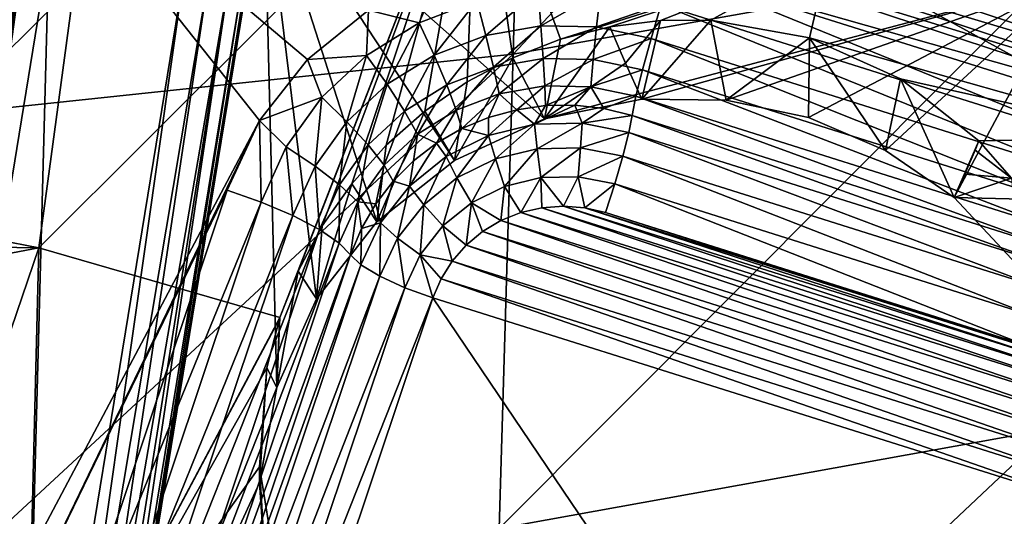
# Model space of a CAD drawing. Header units: metres. Extents: x -25 to 70, y -236 to 25.
# Tile 141 of 256: x 1.46 to 3.69, y -210.52 to -209.4. Entities that reach past the tile are written whole.
import ezdxf

# ---------------------------------------------------------------- set-up
doc = ezdxf.new("R2010")
doc.units = ezdxf.units.M
doc.layers.add('solid_10481002', color=7, linetype='CONTINUOUS')

msp = doc.modelspace()

# ---------------------------------------------------------------- linework, layer by layer
at = {"layer": 'solid_10481002'}
for points in [[(2.576243, -209.478699, 341.463898), (3.837705, -209.254166, 341.295074), (3.880531, -208.087387, 343.309509)], [(2.607155, -208.309845, 343.493744), (2.576243, -209.478699, 341.463898), (3.880531, -208.087387, 343.309509)], [(2.607155, -208.309845, 343.493744), (1.303339, -208.44545, 343.605713), (1.286636, -209.614853, 341.566803)], [(2.607155, -208.309845, 343.493744), (1.286636, -209.614853, 341.566803), (2.576243, -209.478699, 341.463898)], [(1.666775, -208.698044, 229.589752), (0.944585, -209.808334, 229.635178), (1.163482, -208.623291, 229.566162)], [(4.041564, -209.666367, 229.832825), (3.290888, -209.252716, 229.729691), (4.689968, -208.625092, 229.958221)], [(1.502363, -209.917084, 229.662277), (0.944585, -209.808334, 229.635178), (1.666775, -208.698044, 229.589752)], [(2.495864, -208.92627, 229.6483), (1.502363, -209.917084, 229.662277), (1.666775, -208.698044, 229.589752)], [(1.299952, -210.951477, 227.985825), (1.45097, -208.933792, 227.482758), (2.002328, -209.629135, 227.656128)], [(2.110998, -209.490433, 227.621536), (2.002328, -209.629135, 227.656128), (1.45097, -208.933792, 227.482758)], [(2.248641, -209.378845, 227.593719), (2.110998, -209.490433, 227.621536), (1.45097, -208.933792, 227.482758)], [(2.495864, -208.92627, 229.6483), (2.048136, -210.074844, 229.701599), (1.502363, -209.917084, 229.662277)], [(2.495864, -208.92627, 229.6483), (2.089332, -209.969879, 229.690384), (2.048136, -210.074844, 229.701599)], [(2.495864, -208.92627, 229.6483), (2.14413, -209.867554, 229.681381), (2.089332, -209.969879, 229.690384)], [(2.495864, -208.92627, 229.6483), (2.210869, -209.772125, 229.675034), (2.14413, -209.867554, 229.681381)], [(2.495864, -208.92627, 229.6483), (2.288639, -209.684982, 229.67131), (2.210869, -209.772125, 229.675034)], [(2.495864, -208.92627, 229.6483), (2.37625, -209.607529, 229.670197), (2.288639, -209.684982, 229.67131)], [(2.495864, -208.92627, 229.6483), (2.472257, -209.541077, 229.671555), (2.37625, -209.607529, 229.670197)], [(2.495864, -208.92627, 229.6483), (2.575278, -209.486588, 229.675186), (2.472257, -209.541077, 229.671555)], [(2.495864, -208.92627, 229.6483), (2.683533, -209.444931, 229.680878), (2.575278, -209.486588, 229.675186)], [(3.290888, -209.252716, 229.729691), (2.683533, -209.444931, 229.680878), (2.495864, -208.92627, 229.6483)], [(3.873839, -208.993835, 229.363144), (4.286006, -209.51947, 227.921478), (3.600074, -209.268982, 227.859024)], [(2.01193, -209.062164, 228.864868), (1.666941, -211.175644, 229.391815), (2.041253, -210.233276, 229.15686)], [(1.807766, -210.334564, 228.301376), (1.666941, -211.175644, 229.391815), (2.01193, -209.062164, 228.864868)], [(1.807766, -210.334564, 228.301376), (2.01193, -209.062164, 228.864868), (1.980097, -209.278839, 228.037476)], [(2.01193, -209.062164, 228.864868), (2.646933, -209.62529, 229.005264), (3.838787, -209.309143, 228.926453)], [(2.01193, -209.062164, 228.864868), (2.443118, -209.719604, 229.028778), (2.646933, -209.62529, 229.005264)], [(2.01193, -209.062164, 228.864868), (2.268, -209.857925, 229.063278), (2.443118, -209.719604, 229.028778)], [(2.01193, -209.062164, 228.864868), (2.131472, -210.03244, 229.106781), (2.268, -209.857925, 229.063278)], [(2.01193, -209.062164, 228.864868), (2.041253, -210.233276, 229.15686), (2.131472, -210.03244, 229.106781)], [(2.888314, -209.137817, 227.666245), (4.270613, -209.593109, 227.779755), (2.881445, -209.178864, 227.607605)], [(3.457784, -209.252975, 227.772354), (4.270613, -209.593109, 227.779755), (2.888314, -209.137817, 227.666245)], [(2.881445, -209.178864, 227.607605), (4.260457, -209.633072, 227.720856), (2.877207, -209.209061, 227.551392)], [(4.270613, -209.593109, 227.779755), (4.260457, -209.633072, 227.720856), (2.881445, -209.178864, 227.607605)], [(1.087182, -211.397415, 228.443726), (1.469952, -209.235123, 227.888626), (1.422611, -209.219772, 227.916931)], [(2.93672, -209.28833, 227.571152), (2.877207, -209.209061, 227.551392), (4.254219, -209.662598, 227.664474)], [(4.260457, -209.633072, 227.720856), (4.254219, -209.662598, 227.664474), (2.877207, -209.209061, 227.551392)], [(1.087182, -211.397415, 228.443726), (1.120038, -211.444778, 228.435654), (1.469952, -209.235123, 227.888626)], [(1.120038, -211.444778, 228.435654), (1.158161, -211.496292, 228.441147), (1.469952, -209.235123, 227.888626)], [(1.469952, -209.235123, 227.888626), (1.158161, -211.496292, 228.441147), (1.525407, -209.246475, 227.880203)], [(1.464392, -211.543365, 228.452881), (1.525407, -209.246475, 227.880203), (1.158161, -211.496292, 228.441147)], [(1.464392, -211.543365, 228.452881), (1.831638, -209.293533, 227.891937), (1.525407, -209.246475, 227.880203)], [(2.544678, -210.552704, 339.335114), (3.794378, -210.326462, 339.182068), (3.837705, -209.254166, 341.295074)], [(2.576243, -209.478699, 341.463898), (2.544678, -210.552704, 339.335114), (3.837705, -209.254166, 341.295074)], [(3.290888, -209.252716, 229.729691), (2.795437, -209.416672, 229.68837), (2.683533, -209.444931, 229.680878)], [(3.290888, -209.252716, 229.729691), (2.909673, -209.402115, 229.697433), (2.795437, -209.416672, 229.68837)], [(3.290888, -209.252716, 229.729691), (3.024083, -209.401505, 229.707748), (2.909673, -209.402115, 229.697433)], [(3.290888, -209.252716, 229.729691), (3.24733, -209.44162, 229.731094), (3.024083, -209.401505, 229.707748)], [(4.041564, -209.666367, 229.832825), (3.24733, -209.44162, 229.731094), (3.290888, -209.252716, 229.729691)], [(3.457784, -209.252975, 227.772354), (3.600074, -209.268982, 227.859024), (4.286006, -209.51947, 227.921478)], [(4.764329, -209.754898, 227.897491), (3.457784, -209.252975, 227.772354), (4.286006, -209.51947, 227.921478)], [(4.764329, -209.754898, 227.897491), (4.270613, -209.593109, 227.779755), (3.457784, -209.252975, 227.772354)], [(1.630694, -211.401566, 228.536148), (1.980097, -209.278839, 228.037476), (1.967228, -209.291321, 227.983109)], [(1.807766, -210.334564, 228.301376), (1.980097, -209.278839, 228.037476), (1.630694, -211.401566, 228.536148)], [(3.862702, -209.665756, 227.653732), (2.911646, -209.365921, 227.578979), (2.93672, -209.28833, 227.571152)], [(3.887777, -209.588165, 227.645905), (2.93672, -209.28833, 227.571152), (4.254219, -209.662598, 227.664474)], [(3.862702, -209.665756, 227.653732), (2.93672, -209.28833, 227.571152), (3.887777, -209.588165, 227.645905)], [(1.516509, -211.505707, 228.450836), (1.831638, -209.293533, 227.891937), (1.464392, -211.543365, 228.452881)], [(1.516509, -211.505707, 228.450836), (1.887153, -209.29924, 227.904617), (1.831638, -209.293533, 227.891937)], [(1.561355, -211.470276, 228.461899), (1.887153, -209.29924, 227.904617), (1.516509, -211.505707, 228.450836)], [(1.561355, -211.470276, 228.461899), (1.934665, -209.298462, 227.936554), (1.887153, -209.29924, 227.904617)], [(1.59513, -211.44072, 228.482208), (1.934665, -209.298462, 227.936554), (1.561355, -211.470276, 228.461899)], [(1.61776, -211.417969, 228.507828), (1.934665, -209.298462, 227.936554), (1.59513, -211.44072, 228.482208)], [(1.61776, -211.417969, 228.507828), (1.967228, -209.291321, 227.983109), (1.934665, -209.298462, 227.936554)], [(1.630694, -211.401566, 228.536148), (1.967228, -209.291321, 227.983109), (1.61776, -211.417969, 228.507828)], [(2.363152, -209.407806, 227.589417), (2.248641, -209.378845, 227.593719), (2.408571, -209.299774, 227.574005)], [(2.363152, -209.407806, 227.589417), (2.408571, -209.299774, 227.574005), (2.49438, -209.357971, 227.576996)], [(2.646933, -209.62529, 229.005264), (2.867894, -209.580307, 228.994049), (3.838787, -209.309143, 228.926453)], [(3.058422, -209.582672, 228.994644), (3.838787, -209.309143, 228.926453), (2.867894, -209.580307, 228.994049)], [(3.058422, -209.582672, 228.994644), (3.244631, -209.621887, 229.004425), (3.838787, -209.309143, 228.926453)], [(3.244631, -209.621887, 229.004425), (3.419029, -209.696365, 229.022995), (3.838787, -209.309143, 228.926453)], [(3.419029, -209.696365, 229.022995), (3.574602, -209.803116, 229.049606), (3.838787, -209.309143, 228.926453)], [(3.574602, -209.803116, 229.049606), (5.070076, -209.839462, 229.05867), (3.838787, -209.309143, 228.926453)], [(2.49438, -209.357971, 227.576996), (2.633106, -209.333923, 227.570999), (2.514782, -209.436081, 227.562714)], [(2.633106, -209.333923, 227.570999), (2.639003, -209.414566, 227.557343), (2.514782, -209.436081, 227.562714)], [(2.633106, -209.333923, 227.570999), (2.773999, -209.336609, 227.571671), (2.639003, -209.414566, 227.557343)], [(2.773999, -209.336609, 227.571671), (2.765165, -209.416962, 227.557938), (2.639003, -209.414566, 227.557343)], [(2.773999, -209.336609, 227.571671), (2.911646, -209.365921, 227.578979), (2.765165, -209.416962, 227.557938)], [(2.244467, -209.481522, 227.607803), (2.110998, -209.490433, 227.621536), (2.248641, -209.378845, 227.593719)], [(2.244467, -209.481522, 227.607803), (2.248641, -209.378845, 227.593719), (2.363152, -209.407806, 227.589417)], [(2.363152, -209.407806, 227.589417), (2.49438, -209.357971, 227.576996), (2.397276, -209.480713, 227.573837)], [(2.49438, -209.357971, 227.576996), (2.514782, -209.436081, 227.562714), (2.397276, -209.480713, 227.573837)], [(2.911646, -209.365921, 227.578979), (2.888419, -209.443207, 227.564484), (2.765165, -209.416962, 227.557938)], [(3.839475, -209.743042, 227.639236), (2.888419, -209.443207, 227.564484), (2.911646, -209.365921, 227.578979)], [(3.862702, -209.665756, 227.653732), (3.839475, -209.743042, 227.639236), (2.911646, -209.365921, 227.578979)], [(2.830909, -209.499023, 229.336533), (2.795437, -209.416672, 229.68837), (2.909673, -209.402115, 229.697433)], [(2.830909, -209.499023, 229.336533), (2.909673, -209.402115, 229.697433), (2.867894, -209.580307, 228.994049)], [(3.024083, -209.401505, 229.707748), (3.058422, -209.582672, 228.994644), (2.867894, -209.580307, 228.994049)], [(2.909673, -209.402115, 229.697433), (3.024083, -209.401505, 229.707748), (2.867894, -209.580307, 228.994049)], [(3.024083, -209.401505, 229.707748), (3.24733, -209.44162, 229.731094), (3.058422, -209.582672, 228.994644)], [(2.244467, -209.481522, 227.607803), (2.363152, -209.407806, 227.589417), (2.291, -209.546722, 227.590302)], [(2.363152, -209.407806, 227.589417), (2.397276, -209.480713, 227.573837), (2.291, -209.546722, 227.590302)], [(2.514782, -209.436081, 227.562714), (2.639003, -209.414566, 227.557343), (2.532016, -209.507919, 227.527145)], [(2.639003, -209.414566, 227.557343), (2.643984, -209.488525, 227.522308), (2.532016, -209.507919, 227.527145)], [(2.639003, -209.414566, 227.557343), (2.765165, -209.416962, 227.557938), (2.643984, -209.488525, 227.522308)], [(2.765165, -209.416962, 227.557938), (2.757702, -209.490692, 227.522858), (2.643984, -209.488525, 227.522308)], [(2.830909, -209.499023, 229.336533), (2.646933, -209.62529, 229.005264), (2.795437, -209.416672, 229.68837)], [(2.683533, -209.444931, 229.680878), (2.795437, -209.416672, 229.68837), (2.646933, -209.62529, 229.005264)], [(2.765165, -209.416962, 227.557938), (2.888419, -209.443207, 227.564484), (2.757702, -209.490692, 227.522858)], [(2.397276, -209.480713, 227.573837), (2.514782, -209.436081, 227.562714), (2.426099, -209.548157, 227.537186)], [(2.514782, -209.436081, 227.562714), (2.532016, -209.507919, 227.527145), (2.426099, -209.548157, 227.537186)], [(2.575278, -209.486588, 229.675186), (2.683533, -209.444931, 229.680878), (2.646933, -209.62529, 229.005264)], [(2.888419, -209.443207, 227.564484), (2.868799, -209.514343, 227.528748), (2.757702, -209.490692, 227.522858)], [(3.819856, -209.814178, 227.603516), (2.868799, -209.514343, 227.528748), (2.888419, -209.443207, 227.564484)], [(3.839475, -209.743042, 227.639236), (3.819856, -209.814178, 227.603516), (2.888419, -209.443207, 227.564484)], [(3.24733, -209.44162, 229.731094), (3.244631, -209.621887, 229.004425), (3.058422, -209.582672, 228.994644)], [(3.24733, -209.44162, 229.731094), (3.419029, -209.696365, 229.022995), (3.244631, -209.621887, 229.004425)], [(3.24733, -209.44162, 229.731094), (3.453037, -209.534286, 229.756516), (3.419029, -209.696365, 229.022995)], [(4.041564, -209.666367, 229.832825), (3.453037, -209.534286, 229.756516), (3.24733, -209.44162, 229.731094)], [(2.576243, -209.478699, 341.463898), (1.286636, -209.614853, 341.566803), (1.269436, -210.689224, 339.428925)], [(2.576243, -209.478699, 341.463898), (1.269436, -210.689224, 339.428925), (2.544678, -210.552704, 339.335114)], [(2.142883, -209.576294, 227.631424), (2.002328, -209.629135, 227.656128), (2.110998, -209.490433, 227.621536)], [(2.142883, -209.576294, 227.631424), (2.110998, -209.490433, 227.621536), (2.244467, -209.481522, 227.607803)], [(2.142883, -209.576294, 227.631424), (2.244467, -209.481522, 227.607803), (2.200038, -209.631577, 227.61145)], [(2.244467, -209.481522, 227.607803), (2.291, -209.546722, 227.590302), (2.200038, -209.631577, 227.61145)], [(2.291, -209.546722, 227.590302), (2.397276, -209.480713, 227.573837), (2.330306, -209.607651, 227.552017)], [(2.397276, -209.480713, 227.573837), (2.426099, -209.548157, 227.537186), (2.330306, -209.607651, 227.552017)], [(2.575278, -209.486588, 229.675186), (2.646933, -209.62529, 229.005264), (2.443118, -209.719604, 229.028778)], [(2.472257, -209.541077, 229.671555), (2.575278, -209.486588, 229.675186), (2.443118, -209.719604, 229.028778)], [(2.532016, -209.507919, 227.527145), (2.643984, -209.488525, 227.522308), (2.544793, -209.56813, 227.472977)], [(2.643984, -209.488525, 227.522308), (2.647677, -209.550293, 227.468521), (2.544793, -209.56813, 227.472977)], [(2.643984, -209.488525, 227.522308), (2.757702, -209.490692, 227.522858), (2.647677, -209.550293, 227.468521)], [(2.757702, -209.490692, 227.522858), (2.75217, -209.552292, 227.469025), (2.647677, -209.550293, 227.468521)], [(2.757702, -209.490692, 227.522858), (2.868799, -209.514343, 227.528748), (2.75217, -209.552292, 227.469025)], [(2.426099, -209.548157, 227.537186), (2.532016, -209.507919, 227.527145), (2.447469, -209.605087, 227.482193)], [(2.532016, -209.507919, 227.527145), (2.544793, -209.56813, 227.472977), (2.447469, -209.605087, 227.482193)], [(2.830909, -209.499023, 229.336533), (2.867894, -209.580307, 228.994049), (2.646933, -209.62529, 229.005264)], [(2.868799, -209.514343, 227.528748), (2.854254, -209.57402, 227.474442), (2.75217, -209.552292, 227.469025)], [(3.80531, -209.873856, 227.549194), (2.854254, -209.57402, 227.474442), (2.868799, -209.514343, 227.528748)], [(3.819856, -209.814178, 227.603516), (3.80531, -209.873856, 227.549194), (2.868799, -209.514343, 227.528748)], [(3.453037, -209.534286, 229.756516), (3.574602, -209.803116, 229.049606), (3.419029, -209.696365, 229.022995)], [(3.453037, -209.534286, 229.756516), (3.630232, -209.674454, 229.782578), (3.574602, -209.803116, 229.049606)], [(4.041564, -209.666367, 229.832825), (3.630232, -209.674454, 229.782578), (3.453037, -209.534286, 229.756516)], [(2.200038, -209.631577, 227.61145), (2.291, -209.546722, 227.590302), (2.248316, -209.684143, 227.571091)], [(2.291, -209.546722, 227.590302), (2.330306, -209.607651, 227.552017), (2.248316, -209.684143, 227.571091)], [(2.330306, -209.607651, 227.552017), (2.426099, -209.548157, 227.537186), (2.359447, -209.65976, 227.495819)], [(2.426099, -209.548157, 227.537186), (2.447469, -209.605087, 227.482193), (2.359447, -209.65976, 227.495819)], [(2.37625, -209.607529, 229.670197), (2.472257, -209.541077, 229.671555), (2.443118, -209.719604, 229.028778)], [(2.584291, -209.60434, 227.402603), (2.544793, -209.56813, 227.472977), (2.647677, -209.550293, 227.468521)], [(2.649801, -209.595123, 227.400299), (2.584291, -209.60434, 227.402603), (2.647677, -209.550293, 227.468521)], [(2.649801, -209.595123, 227.400299), (2.647677, -209.550293, 227.468521), (2.75217, -209.552292, 227.469025)], [(2.715992, -209.594284, 227.400085), (2.649801, -209.595123, 227.400299), (2.75217, -209.552292, 227.469025)], [(2.781729, -209.601837, 227.401978), (2.715992, -209.594284, 227.400085), (2.75217, -209.552292, 227.469025)], [(2.781729, -209.601837, 227.401978), (2.75217, -209.552292, 227.469025), (2.854254, -209.57402, 227.474442)], [(2.062307, -209.688477, 227.659393), (2.002328, -209.629135, 227.656128), (2.142883, -209.576294, 227.631424)], [(2.062307, -209.688477, 227.659393), (2.142883, -209.576294, 227.631424), (2.127887, -209.732025, 227.63649)], [(2.142883, -209.576294, 227.631424), (2.200038, -209.631577, 227.61145), (2.127887, -209.732025, 227.63649)], [(2.459759, -209.647125, 227.413269), (2.447469, -209.605087, 227.482193), (2.544793, -209.56813, 227.472977)], [(2.52058, -209.62178, 227.406937), (2.459759, -209.647125, 227.413269), (2.544793, -209.56813, 227.472977)], [(2.584291, -209.60434, 227.402603), (2.52058, -209.62178, 227.406937), (2.544793, -209.56813, 227.472977)], [(2.781729, -209.601837, 227.401978), (2.854254, -209.57402, 227.474442), (2.845888, -209.617645, 227.405914)], [(3.796945, -209.91748, 227.480667), (2.845888, -209.617645, 227.405914), (2.854254, -209.57402, 227.474442)], [(3.796945, -209.91748, 227.480667), (2.854254, -209.57402, 227.474442), (3.80531, -209.873856, 227.549194)], [(2.624896, -209.637161, 227.34549), (2.584291, -209.60434, 227.402603), (2.649801, -209.595123, 227.400299)], [(2.624896, -209.637161, 227.34549), (2.649801, -209.595123, 227.400299), (2.715992, -209.594284, 227.400085)], [(2.624896, -209.637161, 227.34549), (2.715992, -209.594284, 227.400085), (2.732653, -209.634811, 227.34491)], [(2.732653, -209.634811, 227.34491), (2.715992, -209.594284, 227.400085), (2.781729, -209.601837, 227.401978)], [(2.732653, -209.634811, 227.34491), (2.781729, -209.601837, 227.401978), (2.845888, -209.617645, 227.405914)], [(2.248316, -209.684143, 227.571091), (2.330306, -209.607651, 227.552017), (2.284109, -209.730042, 227.513336)], [(2.37625, -209.607529, 229.670197), (2.443118, -209.719604, 229.028778), (2.268, -209.857925, 229.063278)], [(2.288639, -209.684982, 229.67131), (2.37625, -209.607529, 229.670197), (2.268, -209.857925, 229.063278)], [(2.330306, -209.607651, 227.552017), (2.359447, -209.65976, 227.495819), (2.284109, -209.730042, 227.513336)], [(2.40287, -209.679977, 227.421448), (2.359447, -209.65976, 227.495819), (2.447469, -209.605087, 227.482193)], [(2.459759, -209.647125, 227.413269), (2.40287, -209.679977, 227.421448), (2.447469, -209.605087, 227.482193)], [(2.520379, -209.66272, 227.351868), (2.459759, -209.647125, 227.413269), (2.52058, -209.62178, 227.406937)], [(2.520379, -209.66272, 227.351868), (2.52058, -209.62178, 227.406937), (2.584291, -209.60434, 227.402603)], [(2.520379, -209.66272, 227.351868), (2.584291, -209.60434, 227.402603), (2.624896, -209.637161, 227.34549)], [(2.732653, -209.634811, 227.34491), (2.845888, -209.617645, 227.405914), (2.838246, -209.655792, 227.350143)], [(3.789303, -209.955627, 227.424896), (2.838246, -209.655792, 227.350143), (2.845888, -209.617645, 227.405914)], [(3.789303, -209.955627, 227.424896), (2.845888, -209.617645, 227.405914), (3.796945, -209.91748, 227.480667)], [(1.280076, -211.123428, 228.028687), (2.002328, -209.629135, 227.656128), (1.928661, -209.786713, 227.695419)], [(1.280076, -211.123428, 228.028687), (1.299952, -210.951477, 227.985825), (2.002328, -209.629135, 227.656128)], [(2.005833, -209.813751, 227.690628), (1.928661, -209.786713, 227.695419), (2.002328, -209.629135, 227.656128)], [(2.005833, -209.813751, 227.690628), (2.002328, -209.629135, 227.656128), (2.062307, -209.688477, 227.659393)], [(2.127887, -209.732025, 227.63649), (2.200038, -209.631577, 227.61145), (2.183281, -209.774673, 227.593658)], [(2.200038, -209.631577, 227.61145), (2.248316, -209.684143, 227.571091), (2.183281, -209.774673, 227.593658)], [(2.424343, -209.71019, 227.363708), (2.40287, -209.679977, 227.421448), (2.459759, -209.647125, 227.413269)], [(2.424343, -209.71019, 227.363708), (2.459759, -209.647125, 227.413269), (2.520379, -209.66272, 227.351868)], [(2.520379, -209.66272, 227.351868), (2.624896, -209.637161, 227.34549), (2.53608, -209.715775, 227.311981)], [(2.624896, -209.637161, 227.34549), (2.630894, -209.692596, 227.306198), (2.53608, -209.715775, 227.311981)], [(2.624896, -209.637161, 227.34549), (2.732653, -209.634811, 227.34491), (2.630894, -209.692596, 227.306198)], [(2.732653, -209.634811, 227.34491), (2.728647, -209.69046, 227.305679), (2.630894, -209.692596, 227.306198)], [(2.732653, -209.634811, 227.34491), (2.838246, -209.655792, 227.350143), (2.728647, -209.69046, 227.305679)], [(2.304695, -209.765747, 227.442841), (2.284109, -209.730042, 227.513336), (2.359447, -209.65976, 227.495819)], [(2.350885, -209.719742, 227.431366), (2.304695, -209.765747, 227.442841), (2.359447, -209.65976, 227.495819)], [(2.40287, -209.679977, 227.421448), (2.350885, -209.719742, 227.431366), (2.359447, -209.65976, 227.495819)], [(2.424343, -209.71019, 227.363708), (2.520379, -209.66272, 227.351868), (2.448959, -209.75885, 227.322723)], [(2.520379, -209.66272, 227.351868), (2.53608, -209.715775, 227.311981), (2.448959, -209.75885, 227.322723)], [(2.838246, -209.655792, 227.350143), (2.824438, -209.709488, 227.310425), (2.728647, -209.69046, 227.305679)], [(3.775494, -210.009323, 227.385178), (2.824438, -209.709488, 227.310425), (2.838246, -209.655792, 227.350143)], [(3.789303, -209.955627, 227.424896), (3.775494, -210.009323, 227.385178), (2.838246, -209.655792, 227.350143)], [(4.041564, -209.666367, 229.832825), (3.704599, -209.759598, 229.795425), (3.630232, -209.674454, 229.782578)], [(2.005833, -209.813751, 227.690628), (2.062307, -209.688477, 227.659393), (2.077318, -209.844208, 227.664459)], [(2.062307, -209.688477, 227.659393), (2.127887, -209.732025, 227.63649), (2.077318, -209.844208, 227.664459)], [(2.183281, -209.774673, 227.593658), (2.248316, -209.684143, 227.571091), (2.22435, -209.813232, 227.534088)], [(2.210869, -209.772125, 229.675034), (2.288639, -209.684982, 229.67131), (2.268, -209.857925, 229.063278)], [(2.248316, -209.684143, 227.571091), (2.284109, -209.730042, 227.513336), (2.22435, -209.813232, 227.534088)], [(2.341603, -209.777222, 227.380417), (2.350885, -209.719742, 227.431366), (2.40287, -209.679977, 227.421448)], [(2.341603, -209.777222, 227.380417), (2.40287, -209.679977, 227.421448), (2.424343, -209.71019, 227.363708)], [(2.630894, -209.692596, 227.306198), (2.728647, -209.69046, 227.305679), (2.638868, -209.757813, 227.287918)], [(2.728647, -209.69046, 227.305679), (2.723322, -209.755981, 227.28746), (2.638868, -209.757813, 227.287918)], [(2.728647, -209.69046, 227.305679), (2.824438, -209.709488, 227.310425), (2.723322, -209.755981, 227.28746)], [(3.599046, -209.750534, 229.351532), (3.574602, -209.803116, 229.049606), (3.630232, -209.674454, 229.782578)], [(3.625981, -209.685028, 229.722275), (3.599046, -209.750534, 229.351532), (3.630232, -209.674454, 229.782578)], [(3.625981, -209.685028, 229.722275), (3.621778, -209.695755, 229.661835), (3.599046, -209.750534, 229.351532)], [(3.625981, -209.685028, 229.722275), (3.630232, -209.674454, 229.782578), (3.621778, -209.695755, 229.661835)], [(3.704599, -209.759598, 229.795425), (3.621778, -209.695755, 229.661835), (3.630232, -209.674454, 229.782578)], [(2.341603, -209.777222, 227.380417), (2.424343, -209.71019, 227.363708), (2.373901, -209.819641, 227.337891)], [(2.424343, -209.71019, 227.363708), (2.448959, -209.75885, 227.322723), (2.373901, -209.819641, 227.337891)], [(2.53608, -209.715775, 227.311981), (2.630894, -209.692596, 227.306198), (2.556952, -209.777847, 227.292923)], [(2.630894, -209.692596, 227.306198), (2.638868, -209.757813, 227.287918), (2.556952, -209.777847, 227.292923)], [(2.824438, -209.709488, 227.310425), (2.806081, -209.772415, 227.291565), (2.723322, -209.755981, 227.28746)], [(3.757138, -210.07225, 227.366318), (2.806081, -209.772415, 227.291565), (2.824438, -209.709488, 227.310425)], [(3.775494, -210.009323, 227.385178), (3.757138, -210.07225, 227.366318), (2.824438, -209.709488, 227.310425)], [(3.704599, -209.759598, 229.795425), (3.599046, -209.750534, 229.351532), (3.621778, -209.695755, 229.661835)], [(2.077318, -209.844208, 227.664459), (2.127887, -209.732025, 227.63649), (2.137699, -209.875793, 227.618866)], [(2.127887, -209.732025, 227.63649), (2.183281, -209.774673, 227.593658), (2.137699, -209.875793, 227.618866)], [(2.265088, -209.8172, 227.455673), (2.22435, -209.813232, 227.534088), (2.284109, -209.730042, 227.513336)], [(2.304695, -209.765747, 227.442841), (2.265088, -209.8172, 227.455673), (2.284109, -209.730042, 227.513336)], [(2.341603, -209.777222, 227.380417), (2.304695, -209.765747, 227.442841), (2.350885, -209.719742, 227.431366)], [(2.448959, -209.75885, 227.322723), (2.53608, -209.715775, 227.311981), (2.481684, -209.815048, 227.3022)], [(2.53608, -209.715775, 227.311981), (2.556952, -209.777847, 227.292923), (2.481684, -209.815048, 227.3022)], [(2.593777, -209.837158, 227.295746), (2.556952, -209.777847, 227.292923), (2.638868, -209.757813, 227.287918)], [(2.641307, -209.826111, 227.292999), (2.593777, -209.837158, 227.295746), (2.638868, -209.757813, 227.287918)], [(2.690084, -209.822464, 227.292084), (2.638868, -209.757813, 227.287918), (2.723322, -209.755981, 227.28746)], [(2.690084, -209.822464, 227.292084), (2.641307, -209.826111, 227.292999), (2.638868, -209.757813, 227.287918)], [(2.73859, -209.826248, 227.29303), (2.690084, -209.822464, 227.292084), (2.723322, -209.755981, 227.28746)], [(2.73859, -209.826248, 227.29303), (2.723322, -209.755981, 227.28746), (2.806081, -209.772415, 227.291565)], [(3.704599, -209.759598, 229.795425), (3.574602, -209.803116, 229.049606), (3.599046, -209.750534, 229.351532)], [(2.210869, -209.772125, 229.675034), (2.268, -209.857925, 229.063278), (2.131472, -210.03244, 229.106781)], [(2.14413, -209.867554, 229.681381), (2.210869, -209.772125, 229.675034), (2.131472, -210.03244, 229.106781)], [(2.137699, -209.875793, 227.618866), (2.183281, -209.774673, 227.593658), (2.182467, -209.906143, 227.557251)], [(2.183281, -209.774673, 227.593658), (2.22435, -209.813232, 227.534088), (2.182467, -209.906143, 227.557251)], [(2.276308, -209.860428, 227.401154), (2.265088, -209.8172, 227.455673), (2.304695, -209.765747, 227.442841)], [(2.276308, -209.860428, 227.401154), (2.304695, -209.765747, 227.442841), (2.341603, -209.777222, 227.380417)], [(2.276308, -209.860428, 227.401154), (2.341603, -209.777222, 227.380417), (2.314668, -209.895126, 227.356705)], [(2.341603, -209.777222, 227.380417), (2.373901, -209.819641, 227.337891), (2.314668, -209.895126, 227.356705)], [(2.373901, -209.819641, 227.337891), (2.448959, -209.75885, 227.322723), (2.416836, -209.867584, 227.315292)], [(2.448959, -209.75885, 227.322723), (2.481684, -209.815048, 227.3022), (2.416836, -209.867584, 227.315292)], [(2.548723, -209.855255, 227.300262), (2.481684, -209.815048, 227.3022), (2.556952, -209.777847, 227.292923)], [(2.593777, -209.837158, 227.295746), (2.548723, -209.855255, 227.300262), (2.556952, -209.777847, 227.292923)], [(2.73859, -209.826248, 227.29303), (2.806081, -209.772415, 227.291565), (2.785333, -209.837189, 227.295746)], [(3.73639, -210.137024, 227.370514), (2.785333, -209.837189, 227.295746), (2.806081, -209.772415, 227.291565)], [(3.757138, -210.07225, 227.366318), (3.73639, -210.137024, 227.370514), (2.806081, -209.772415, 227.291565)], [(3.704599, -209.759598, 229.795425), (3.726119, -209.965515, 229.090103), (3.574602, -209.803116, 229.049606)], [(1.280076, -211.123428, 228.028687), (1.928661, -209.786713, 227.695419), (1.526939, -210.986359, 227.994522)], [(2.005833, -209.813751, 227.690628), (1.526939, -210.986359, 227.994522), (1.928661, -209.786713, 227.695419)], [(3.574602, -209.803116, 229.049606), (3.726119, -209.965515, 229.090103), (5.070076, -209.839462, 229.05867)], [(1.502363, -209.917084, 229.662277), (0.949952, -209.908829, 229.648193), (0.944585, -209.808334, 229.635178)], [(1.604111, -211.013397, 227.989731), (1.526939, -210.986359, 227.994522), (2.005833, -209.813751, 227.690628)], [(1.604111, -211.013397, 227.989731), (2.005833, -209.813751, 227.690628), (2.077318, -209.844208, 227.664459)], [(2.208214, -209.932907, 227.484512), (2.182467, -209.906143, 227.557251), (2.22435, -209.813232, 227.534088)], [(2.232743, -209.873245, 227.469635), (2.208214, -209.932907, 227.484512), (2.22435, -209.813232, 227.534088)], [(2.265088, -209.8172, 227.455673), (2.232743, -209.873245, 227.469635), (2.22435, -209.813232, 227.534088)], [(2.276308, -209.860428, 227.401154), (2.232743, -209.873245, 227.469635), (2.265088, -209.8172, 227.455673)], [(2.314668, -209.895126, 227.356705), (2.373901, -209.819641, 227.337891), (2.365662, -209.9328, 227.331558)], [(2.373901, -209.819641, 227.337891), (2.416836, -209.867584, 227.315292), (2.365662, -209.9328, 227.331558)], [(2.470009, -209.910797, 227.314102), (2.416836, -209.867584, 227.315292), (2.481684, -209.815048, 227.3022)], [(2.507151, -209.879974, 227.306427), (2.470009, -209.910797, 227.314102), (2.481684, -209.815048, 227.3022)], [(2.548723, -209.855255, 227.300262), (2.507151, -209.879974, 227.306427), (2.481684, -209.815048, 227.3022)], [(3.859616, -210.210205, 227.388763), (2.641307, -209.826111, 227.292999), (2.690084, -209.822464, 227.292084)], [(3.822368, -210.179428, 227.381088), (2.690084, -209.822464, 227.292084), (2.73859, -209.826248, 227.29303)], [(3.822368, -210.179428, 227.381088), (3.859616, -210.210205, 227.388763), (2.690084, -209.822464, 227.292084)], [(1.675596, -211.043854, 227.963577), (1.604111, -211.013397, 227.989731), (2.077318, -209.844208, 227.664459)], [(1.675596, -211.043854, 227.963577), (2.077318, -209.844208, 227.664459), (2.137699, -209.875793, 227.618866)], [(3.916866, -210.286591, 227.407806), (2.548723, -209.855255, 227.300262), (2.593777, -209.837158, 227.295746)], [(3.891381, -210.246246, 227.397736), (2.593777, -209.837158, 227.295746), (2.641307, -209.826111, 227.292999)], [(3.891381, -210.246246, 227.397736), (3.916866, -210.286591, 227.407806), (2.593777, -209.837158, 227.295746)], [(3.859616, -210.210205, 227.388763), (3.891381, -210.246246, 227.397736), (2.641307, -209.826111, 227.292999)], [(3.780829, -210.154831, 227.374954), (2.73859, -209.826248, 227.29303), (2.785333, -209.837189, 227.295746)], [(3.780829, -210.154831, 227.374954), (3.822368, -210.179428, 227.381088), (2.73859, -209.826248, 227.29303)], [(3.73639, -210.137024, 227.370514), (3.780829, -210.154831, 227.374954), (2.785333, -209.837189, 227.295746)], [(2.089332, -209.969879, 229.690384), (2.14413, -209.867554, 229.681381), (2.131472, -210.03244, 229.106781)], [(2.231733, -209.955643, 227.424896), (2.232743, -209.873245, 227.469635), (2.276308, -209.860428, 227.401154)], [(2.231733, -209.955643, 227.424896), (2.276308, -209.860428, 227.401154), (2.274231, -209.981506, 227.378235)], [(2.276308, -209.860428, 227.401154), (2.314668, -209.895126, 227.356705), (2.274231, -209.981506, 227.378235)], [(2.438291, -209.946945, 227.32312), (2.365662, -209.9328, 227.331558), (2.416836, -209.867584, 227.315292)], [(2.470009, -209.910797, 227.314102), (2.438291, -209.946945, 227.32312), (2.416836, -209.867584, 227.315292)], [(3.935519, -210.330307, 227.418701), (2.507151, -209.879974, 227.306427), (2.548723, -209.855255, 227.300262)], [(3.916866, -210.286591, 227.407806), (3.935519, -210.330307, 227.418701), (2.548723, -209.855255, 227.300262)], [(1.735977, -211.075439, 227.917984), (1.675596, -211.043854, 227.963577), (2.137699, -209.875793, 227.618866)], [(1.735977, -211.075439, 227.917984), (2.137699, -209.875793, 227.618866), (2.182467, -209.906143, 227.557251)], [(2.231733, -209.955643, 227.424896), (2.208214, -209.932907, 227.484512), (2.232743, -209.873245, 227.469635)], [(3.946896, -210.376419, 227.430191), (2.470009, -209.910797, 227.314102), (2.507151, -209.879974, 227.306427)], [(3.935519, -210.330307, 227.418701), (3.946896, -210.376419, 227.430191), (2.507151, -209.879974, 227.306427)], [(3.676559, -211.668762, 229.514771), (4.611977, -209.887436, 229.070633), (3.748495, -210.999557, 229.347916)], [(4.61848, -210.113129, 228.248184), (4.611977, -209.887436, 229.070633), (3.676559, -211.668762, 229.514771)], [(1.502363, -209.917084, 229.662277), (0.942958, -210.023636, 229.664093), (0.949952, -209.908829, 229.648193)], [(1.780745, -211.105789, 227.856354), (1.735977, -211.075439, 227.917984), (2.182467, -209.906143, 227.557251)], [(1.780745, -211.105789, 227.856354), (2.182467, -209.906143, 227.557251), (2.208214, -209.932907, 227.484512)], [(2.274231, -209.981506, 227.378235), (2.314668, -209.895126, 227.356705), (2.330726, -210.007431, 227.350159)], [(2.314668, -209.895126, 227.356705), (2.365662, -209.9328, 227.331558), (2.330726, -210.007431, 227.350159)], [(3.950663, -210.423752, 227.442001), (2.438291, -209.946945, 227.32312), (2.470009, -209.910797, 227.314102)], [(3.946896, -210.376419, 227.430191), (3.950663, -210.423752, 227.442001), (2.470009, -209.910797, 227.314102)], [(1.502363, -209.917084, 229.662277), (1.111073, -211.066193, 229.871216), (0.942958, -210.023636, 229.664093)], [(1.502363, -209.917084, 229.662277), (1.471691, -211.159821, 229.894562), (1.111073, -211.066193, 229.871216)], [(1.502363, -209.917084, 229.662277), (2.048136, -210.074844, 229.701599), (1.471691, -211.159821, 229.894562)], [(1.780745, -211.105789, 227.856354), (2.208214, -209.932907, 227.484512), (1.806492, -211.132553, 227.783615)], [(1.806492, -211.132553, 227.783615), (2.208214, -209.932907, 227.484512), (2.231733, -209.955643, 227.424896)], [(2.394582, -210.030365, 227.343918), (2.330726, -210.007431, 227.350159), (2.365662, -209.9328, 227.331558)], [(2.412941, -209.987244, 227.33316), (2.394582, -210.030365, 227.343918), (2.365662, -209.9328, 227.331558)], [(2.438291, -209.946945, 227.32312), (2.412941, -209.987244, 227.33316), (2.365662, -209.9328, 227.331558)], [(1.830011, -211.155289, 227.723999), (1.806492, -211.132553, 227.783615), (2.231733, -209.955643, 227.424896)], [(1.830011, -211.155289, 227.723999), (2.231733, -209.955643, 227.424896), (2.274231, -209.981506, 227.378235)], [(3.946756, -210.47081, 227.453735), (2.412941, -209.987244, 227.33316), (2.438291, -209.946945, 227.32312)], [(3.950663, -210.423752, 227.442001), (3.946756, -210.47081, 227.453735), (2.438291, -209.946945, 227.32312)], [(1.872509, -211.181152, 227.677353), (1.830011, -211.155289, 227.723999), (2.274231, -209.981506, 227.378235)], [(1.872509, -211.181152, 227.677353), (2.274231, -209.981506, 227.378235), (2.330726, -210.007431, 227.350159)], [(2.089332, -209.969879, 229.690384), (2.131472, -210.03244, 229.106781), (2.041253, -210.233276, 229.15686)], [(2.048136, -210.074844, 229.701599), (2.089332, -209.969879, 229.690384), (2.041253, -210.233276, 229.15686)], [(3.935488, -210.516159, 227.465042), (2.394582, -210.030365, 227.343918), (2.412941, -209.987244, 227.33316)], [(3.946756, -210.47081, 227.453735), (3.935488, -210.516159, 227.465042), (2.412941, -209.987244, 227.33316)], [(1.929004, -211.207077, 227.649261), (1.872509, -211.181152, 227.677353), (2.330726, -210.007431, 227.350159)], [(1.929004, -211.207077, 227.649261), (2.330726, -210.007431, 227.350159), (2.394582, -210.030365, 227.343918)], [(1.929004, -211.207077, 227.649261), (2.394582, -210.030365, 227.343918), (1.99286, -211.230011, 227.643021)], [(3.533766, -211.71582, 227.764145), (1.99286, -211.230011, 227.643021), (2.394582, -210.030365, 227.343918)], [(3.935488, -210.516159, 227.465042), (3.533766, -211.71582, 227.764145), (2.394582, -210.030365, 227.343918)], [(1.471691, -211.159821, 229.894562), (2.048136, -210.074844, 229.701599), (2.047308, -210.077393, 229.701904)], [(1.471691, -211.159821, 229.894562), (2.047308, -210.077393, 229.701904), (2.018566, -210.188614, 229.71579)], [(2.018566, -210.188614, 229.71579), (2.047308, -210.077393, 229.701904), (2.041253, -210.233276, 229.15686)], [(2.047308, -210.077393, 229.701904), (2.048136, -210.074844, 229.701599), (2.041253, -210.233276, 229.15686)], [(4.61848, -210.113129, 228.248184), (3.676559, -211.668762, 229.514771), (3.683398, -211.893814, 228.692154)], [(3.68301, -211.903076, 228.673721), (3.682983, -211.91835, 228.656006), (4.61848, -210.113129, 228.248184)], [(4.628863, -210.133026, 228.194824), (4.61848, -210.113129, 228.248184), (3.682983, -211.91835, 228.656006)], [(3.68301, -211.903076, 228.673721), (4.61848, -210.113129, 228.248184), (3.683398, -211.893814, 228.692154)], [(4.628863, -210.133026, 228.194824), (3.682983, -211.91835, 228.656006), (3.683252, -211.941376, 228.639252)], [(4.628863, -210.133026, 228.194824), (3.683252, -211.941376, 228.639252), (3.683678, -211.974167, 228.624588)], [(4.628863, -210.133026, 228.194824), (3.683678, -211.974167, 228.624588), (3.683941, -211.994873, 228.618469)], [(4.657611, -210.159698, 228.152222), (4.628863, -210.133026, 228.194824), (3.683941, -211.994873, 228.618469)], [(4.657611, -210.159698, 228.152222), (3.683941, -211.994873, 228.618469), (3.684266, -212.018692, 228.613449)], [(4.657611, -210.159698, 228.152222), (3.684266, -212.018692, 228.613449), (3.684638, -212.045914, 228.609818)], [(4.657611, -210.159698, 228.152222), (3.684638, -212.045914, 228.609818), (3.685048, -212.076889, 228.60791)], [(4.657611, -210.159698, 228.152222), (3.685048, -212.076889, 228.60791), (3.685474, -212.111969, 228.608139)], [(4.700438, -210.189194, 228.126755), (4.657611, -210.159698, 228.152222), (3.685474, -212.111969, 228.608139)], [(1.471691, -211.159821, 229.894562), (2.018566, -210.188614, 229.71579), (2.002091, -210.412888, 229.749146)], [(2.002091, -210.412888, 229.749146), (2.018566, -210.188614, 229.71579), (2.002434, -210.449081, 229.210663)], [(2.018566, -210.188614, 229.71579), (2.041253, -210.233276, 229.15686), (2.002434, -210.449081, 229.210663)], [(4.700438, -210.189194, 228.126755), (3.68531, -212.246368, 228.628159), (4.750943, -210.217072, 228.122208)], [(4.700438, -210.189194, 228.126755), (3.6858, -212.196259, 228.617477), (3.68531, -212.246368, 228.628159)], [(4.700438, -210.189194, 228.126755), (3.685474, -212.111969, 228.608139), (3.685781, -212.151596, 228.611084)], [(4.700438, -210.189194, 228.126755), (3.685781, -212.151596, 228.611084), (3.6858, -212.196259, 228.617477)], [(3.926131, -212.365433, 228.657852), (4.750943, -210.217072, 228.122208), (3.68531, -212.246368, 228.628159)], [(1.666941, -211.175644, 229.391815), (2.002434, -210.449081, 229.210663), (2.041253, -210.233276, 229.15686)], [(1.630694, -211.401566, 228.536148), (1.635329, -211.39093, 228.56543), (1.807766, -210.334564, 228.301376)], [(1.807766, -210.334564, 228.301376), (1.635329, -211.39093, 228.56543), (1.650894, -211.284927, 228.972244)], [(1.807766, -210.334564, 228.301376), (1.650894, -211.284927, 228.972244), (1.666941, -211.175644, 229.391815)], [(2.513341, -211.533173, 337.10849), (3.751527, -211.305359, 336.972076), (3.794378, -210.326462, 339.182068)], [(2.544678, -210.552704, 339.335114), (2.513341, -211.533173, 337.10849), (3.794378, -210.326462, 339.182068)], [(1.471691, -211.159821, 229.894562), (2.002091, -210.412888, 229.749146), (2.036353, -210.622543, 229.786026)], [(2.002091, -210.412888, 229.749146), (2.002434, -210.449081, 229.210663), (2.017193, -210.667679, 229.265167)], [(2.036353, -210.622543, 229.786026), (2.002091, -210.412888, 229.749146), (2.017193, -210.667679, 229.265167)], [(1.666941, -211.175644, 229.391815), (2.017193, -210.667679, 229.265167), (2.002434, -210.449081, 229.210663)], [(3.999344, -210.533493, 227.481323), (3.533766, -211.71582, 227.764145), (3.935488, -210.516159, 227.465042)]]:
    msp.add_3dface(points, dxfattribs=at)

doc.saveas('drawing.dxf')
